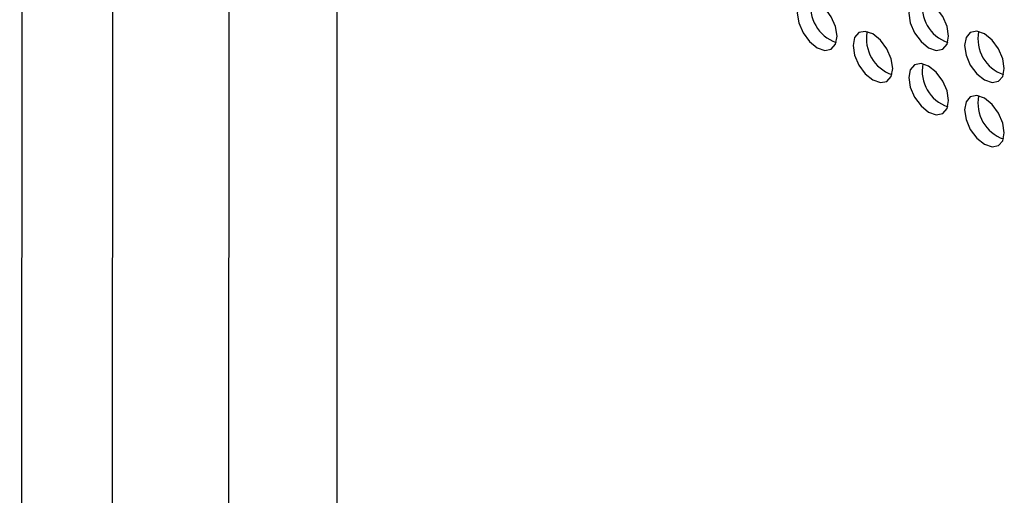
# Model space of a CAD drawing. Header units: millimetres. Extents: x 3619 to 4737, y 1503 to 2366.
# Tile 193 of 256: x 4519 to 4537, y 2142 to 2151. Entities that reach past the tile are written whole.
import ezdxf

# ---------------------------------------------------------------- set-up
doc = ezdxf.new("R2010")
doc.units = ezdxf.units.MM

msp = doc.modelspace()

# ---------------------------------------------------------------- linework, layer by layer
at = {"color": 7, "linetype": 'Continuous', "lineweight": 30}
for p, q in [((4524.8668, 2164.9137), (4524.8668, 2081.6387)), ((4519.2334, 2077.7897), (4519.2812, 2161.128)), ((4520.8451, 2077.7891), (4520.8928, 2161.1273)), ((4522.9115, 2080.7088), (4522.9573, 2160.5892))]:
    msp.add_line(p, q, dxfattribs=at)
at = {"color": 7, "linetype": 'Continuous', "lineweight": 30, "flags": 128}
for points in [[(4533.7491, 2150.4227), (4533.7222, 2150.5945), (4533.6456, 2150.7712), (4533.5309, 2150.9259), (4533.3956, 2151.0351), (4533.2603, 2151.0821), (4533.1456, 2151.0598), (4533.0689, 2150.9716), (4533.042, 2150.8309), (4533.0689, 2150.6592), (4533.1456, 2150.4825), (4533.2603, 2150.3277), (4533.3956, 2150.2186), (4533.5309, 2150.1715), (4533.6456, 2150.1938), (4533.7222, 2150.282), (4533.7491, 2150.4227)], [(4535.729, 2150.4229), (4535.7021, 2150.5947), (4535.6255, 2150.7714), (4535.5108, 2150.9261), (4535.3755, 2151.0353), (4535.2402, 2151.0823), (4535.1255, 2151.06), (4535.0488, 2150.9718), (4535.0219, 2150.8311), (4535.0488, 2150.6593), (4535.1255, 2150.4826), (4535.2402, 2150.3279), (4535.3755, 2150.2187), (4535.5108, 2150.1717), (4535.6255, 2150.194), (4535.7021, 2150.2822), (4535.729, 2150.4229)], [(4534.7391, 2149.8512), (4534.7122, 2150.023), (4534.6355, 2150.1997), (4534.5208, 2150.3544), (4534.3855, 2150.4636), (4534.2502, 2150.5106), (4534.1355, 2150.4884), (4534.0589, 2150.4002), (4534.032, 2150.2594), (4534.0589, 2150.0877), (4534.1355, 2149.911), (4534.2502, 2149.7563), (4534.3855, 2149.6471), (4534.5208, 2149.6), (4534.6355, 2149.6223), (4534.7122, 2149.7105), (4534.7391, 2149.8512)], [(4536.719, 2149.8514), (4536.6921, 2150.0232), (4536.6154, 2150.1999), (4536.5007, 2150.3546), (4536.3654, 2150.4638), (4536.2301, 2150.5108), (4536.1154, 2150.4885), (4536.0388, 2150.4003), (4536.0119, 2150.2596), (4536.0388, 2150.0879), (4536.1154, 2149.9112), (4536.2301, 2149.7564), (4536.3654, 2149.6473), (4536.5007, 2149.6002), (4536.6154, 2149.6225), (4536.6921, 2149.7107), (4536.719, 2149.8514)], [(4535.729, 2149.2798), (4535.7021, 2149.4515), (4535.6255, 2149.6282), (4535.5108, 2149.7829), (4535.3755, 2149.8921), (4535.2402, 2149.9392), (4535.1255, 2149.9169), (4535.0488, 2149.8287), (4535.0219, 2149.688), (4535.0488, 2149.5162), (4535.1255, 2149.3395), (4535.2402, 2149.1848), (4535.3755, 2149.0756), (4535.5108, 2149.0286), (4535.6255, 2149.0508), (4535.7021, 2149.1391), (4535.729, 2149.2798)], [(4536.719, 2148.7083), (4536.6921, 2148.88), (4536.6154, 2149.0567), (4536.5007, 2149.2115), (4536.3654, 2149.3206), (4536.2301, 2149.3677), (4536.1154, 2149.3454), (4536.0388, 2149.2572), (4536.0119, 2149.1165), (4536.0388, 2148.9447), (4536.1154, 2148.768), (4536.2301, 2148.6133), (4536.3654, 2148.5041), (4536.5007, 2148.4571), (4536.6154, 2148.4794), (4536.6921, 2148.5676), (4536.719, 2148.7083)]]:
    msp.add_lwpolyline(points, dxfattribs=at)
at = {"color": 7, "linetype": 'Continuous', "lineweight": 30}
for centre, start, end in [((4533.9503, 2150.9471), 168.8372, 251.1574), ((4535.9302, 2150.9472), 168.83718, 251.15742), ((4534.9402, 2150.3756), 168.8372, 251.1574), ((4536.9201, 2150.3758), 168.83698, 251.15762), ((4535.9302, 2149.8041), 168.8372, 251.1574), ((4536.9201, 2149.2326), 168.837, 251.1576)]:
    msp.add_arc(centre, 0.67, start, end, dxfattribs=at)

doc.saveas('drawing.dxf')
